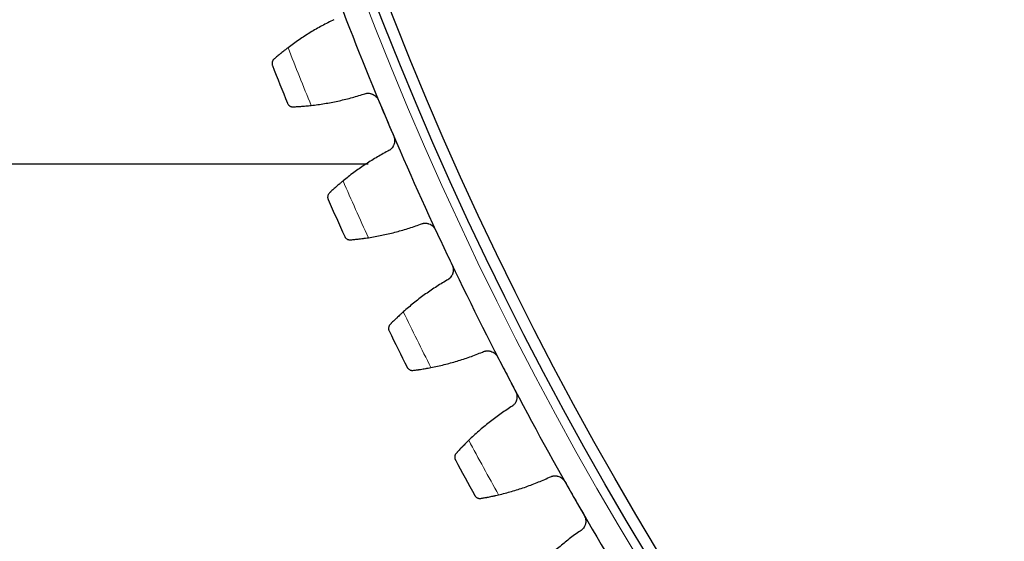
# Model space of a CAD drawing. Header units: inches. Extents: x 0 to 20790, y -12 to 14700.
# Tile 230 of 256: x 9516 to 9689, y 4152 to 4244. Entities that reach past the tile are written whole.
import ezdxf

# ---------------------------------------------------------------- set-up
doc = ezdxf.new("R2010")
doc.units = ezdxf.units.IN
doc.layers.add('1', color=7, linetype='Continuous', true_color=0xffffff)
doc.layers.add('254', color=7, linetype='Continuous', true_color=0xffffff)
doc.styles.add('latin_extended', font='simplex.shx')
doc.dimstyles.get("Standard").update_dxf_attribs({"dimtxt": 0.18, "dimasz": 0.18, "dimexe": 0.18, "dimexo": 0.0625, "dimgap": 0.09, "dimtad": 0, "dimtih": 1, "dimtoh": 1, "dimdec": 4, "dimzin": 0, "dimdsep": 46, "dimtxsty": 'Standard', "dimcen": 0.09, "dimadec": 0, "dimazin": 0, "dimtfac": 1, "dimtdec": 4, "dimtofl": 0, "dimtmove": 0, "dimatfit": 3, "dimfxl": 1, "dimtolj": 1, "dimtzin": 0, "dimarcsym": 0})

# ---------------------------------------------------------------- blocks, each defined once
blk = doc.blocks.new('_U8')
at = {"layer": '254', "color": 3, "linetype": 'Continuous', "lineweight": 13, "transparency": 16777216}
for p, q in [((10117.07, 4468.69), (8673.57, 4468.69)), ((8708.57, 4346.19), (8708.57, 3433.19)), ((10117.07, 3310.69), (8673.57, 3310.69))]:
    blk.add_line(p, q, dxfattribs=at)
at = {"layer": '254', "color": 3, "transparency": 16777216}
for points in [[(8728.99, 4346.19), (8688.15, 4346.19), (8708.57, 4468.69)], [(8688.15, 3433.19), (8728.99, 3433.19), (8708.57, 3310.69)]]:
    blk.add_solid(points, dxfattribs=at)
at = {"layer": 'Defpoints', "color": 0, "transparency": 16777216}
for p in [(10152.07, 4468.69), (8708.57, 3310.69), (10152.07, 3310.69)]:
    blk.add_point(p, dxfattribs=at)
at = {"layer": '254', "color": 2, "lineweight": 13, "transparency": 16777216, "insert": (8524.82, 3603.87), "char_height": 122.5, "attachment_point": 1, "rotation": 90, "style": 'latin_extended'}
blk.add_mtext('\\A1;1158', dxfattribs=at)

msp = doc.modelspace()

# ---------------------------------------------------------------- linework, layer by layer
at = {"layer": '1', "color": 2, "linetype": 'Continuous', "lineweight": 25}
msp.add_line((9577.015, 4218.685), (9477.069, 4218.685), dxfattribs=at)
at = {"layer": '1', "color": 110, "linetype": 'Continuous', "lineweight": 13}
msp.add_circle((10152.069, 4468.685), 616.6, dxfattribs=at)
at = {"layer": '1', "color": 2, "linetype": 'Continuous', "lineweight": 25}
for radius in [615, 613]:
    msp.add_circle((10152.069, 4468.685), radius, dxfattribs=at)
for radius, start, end in [(621, 200.636943, 202.929936), (636, 201.462514, 202.104365), (621, 202.929936, 205.22293), (636, 203.755508, 204.397358), (621, 205.22293, 207.515924), (636, 206.048501, 206.690352), (621, 207.515924, 209.808917), (636, 208.341495, 208.983346), (621, 209.808917, 212.101911)]:
    msp.add_arc((10152.069, 4468.685), radius, start, end, dxfattribs=at)
at = {"layer": '1', "color": 110, "linetype": 'Continuous', "lineweight": 13}
for start, end in [(201.289079, 202.2778), (203.582073, 204.570794), (205.875066, 206.863787), (208.16806, 209.156781)]:
    msp.add_arc((10152.069, 4468.685), 632.294, start, end, dxfattribs=at)
at = {"layer": '1', "color": 2, "linetype": 'Continuous', "lineweight": 25}
for points in [[(9570.978, 4244.03), (9570.266, 4243.69), (9568.862, 4242.974), (9566.818, 4241.796), (9564.834, 4240.517), (9563.553, 4239.595), (9562.922, 4239.116)], [(9566.971, 4228.984), (9567.758, 4229.072), (9569.322, 4229.287), (9571.641, 4229.727), (9573.934, 4230.283), (9575.444, 4230.731), (9576.195, 4230.975)], [(9578.8, 4229.906), (9579.247, 4228.851), (9579.693, 4227.796), (9580.139, 4226.741)], [(9580.139, 4226.741), (9580.586, 4225.685), (9581.032, 4224.63), (9581.478, 4223.575)], [(9580.432, 4220.961), (9579.734, 4220.592), (9578.36, 4219.82), (9576.364, 4218.562), (9574.433, 4217.204), (9573.19, 4216.232), (9572.579, 4215.728)], [(9577.03, 4205.767), (9577.813, 4205.886), (9579.367, 4206.163), (9581.666, 4206.695), (9583.935, 4207.343), (9585.427, 4207.851), (9586.167, 4208.125)], [(9588.813, 4207.161), (9589.301, 4206.124), (9589.789, 4205.088), (9590.277, 4204.052)], [(9590.277, 4204.052), (9590.765, 4203.015), (9591.254, 4201.979), (9591.742, 4200.943)], [(9590.801, 4198.288), (9590.118, 4197.892), (9588.776, 4197.066), (9586.832, 4195.729), (9584.957, 4194.295), (9583.754, 4193.273), (9583.164, 4192.746)], [(9588.01, 4182.97), (9588.787, 4183.12), (9590.329, 4183.46), (9592.605, 4184.083), (9594.846, 4184.821), (9596.316, 4185.389), (9597.045, 4185.692)], [(9599.727, 4184.834), (9600.257, 4183.818), (9600.786, 4182.802), (9601.315, 4181.786)], [(9601.315, 4181.786), (9601.844, 4180.77), (9602.374, 4179.754), (9602.903, 4178.738)], [(9602.068, 4176.049), (9601.402, 4175.625), (9600.094, 4174.746), (9598.206, 4173.333), (9596.39, 4171.824), (9595.228, 4170.756), (9594.66, 4170.205)], [(9599.893, 4160.631), (9600.663, 4160.812), (9602.19, 4161.213), (9604.44, 4161.927), (9606.65, 4162.754), (9608.096, 4163.38), (9608.812, 4163.712)], [(9611.526, 4162.963), (9612.096, 4161.969), (9612.665, 4160.975), (9613.235, 4159.981)], [(9613.235, 4159.981), (9613.804, 4158.987), (9614.374, 4157.993), (9614.943, 4156.999)], [(9614.217, 4154.278), (9613.568, 4153.828), (9612.297, 4152.897), (9610.466, 4151.409), (9608.712, 4149.83), (9607.594, 4148.715), (9607.048, 4148.142)]]:
    msp.add_open_spline(points, degree=3, dxfattribs=at)
for points, knots in [([(9562.922, 4239.116), (9562.791, 4239.016), (9562.662, 4238.917), (9562.411, 4238.723), (9562.166, 4238.531), (9561.934, 4238.344), (9561.763, 4238.207), (9561.707, 4238.162), (9561.624, 4238.094), (9561.597, 4238.072), (9561.543, 4238.027), (9561.516, 4238.005), (9561.384, 4237.896), (9561.181, 4237.728), (9560.997, 4237.573), (9560.823, 4237.424), (9560.74, 4237.353), (9560.642, 4237.269), (9560.623, 4237.252), (9560.585, 4237.22), (9560.53, 4237.172), (9560.477, 4237.126), (9560.444, 4237.097)], [0, 0, 0, 0, 0.125, 0.125, 0.25, 0.375, 0.375, 0.4375, 0.4375, 0.46875, 0.46875, 0.5, 0.5, 0.625, 0.75, 0.75, 0.875, 0.875, 0.90625, 0.90625, 0.9375, 1, 1, 1, 1]), ([(9560.444, 4237.097), (9560.398, 4237.057), (9560.358, 4237.014), (9560.287, 4236.927), (9560.257, 4236.881), (9560.204, 4236.788), (9560.182, 4236.74), (9560.146, 4236.644), (9560.132, 4236.595), (9560.112, 4236.496), (9560.106, 4236.447), (9560.101, 4236.35), (9560.101, 4236.302), (9560.11, 4236.207), (9560.118, 4236.16), (9560.134, 4236.09), (9560.144, 4236.056), (9560.157, 4236.017), (9560.164, 4235.997), (9560.167, 4235.989), (9560.169, 4235.983), (9560.17, 4235.981), (9560.171, 4235.978)], [0, 0, 0, 0, 0.125, 0.125, 0.25, 0.25, 0.375, 0.375, 0.5, 0.5, 0.625, 0.625, 0.75, 0.75, 0.875, 0.875, 0.9375, 0.96875, 0.984375, 0.9921875, 0.9921875, 1, 1, 1, 1]), ([(9576.195, 4230.975), (9576.315, 4231.024), (9576.437, 4231.062), (9576.624, 4231.099), (9576.687, 4231.109), (9576.783, 4231.119), (9576.815, 4231.122), (9576.88, 4231.125), (9576.912, 4231.126), (9577.073, 4231.127), (9577.201, 4231.116), (9577.391, 4231.08), (9577.454, 4231.065), (9577.548, 4231.038), (9577.579, 4231.028), (9577.641, 4231.007), (9577.671, 4230.995), (9577.822, 4230.935), (9577.937, 4230.876), (9578.074, 4230.787), (9578.101, 4230.768), (9578.155, 4230.729), (9578.181, 4230.709), (9578.259, 4230.647), (9578.308, 4230.604), (9578.449, 4230.467), (9578.534, 4230.366), (9578.628, 4230.229), (9578.646, 4230.201), (9578.681, 4230.144), (9578.697, 4230.115), (9578.745, 4230.027), (9578.774, 4229.967), (9578.8, 4229.906)], [0, 0, 0, 0, 0.125, 0.125, 0.1875, 0.1875, 0.21875, 0.21875, 0.25, 0.25, 0.375, 0.375, 0.4375, 0.4375, 0.46875, 0.46875, 0.5, 0.5, 0.625, 0.625, 0.65625, 0.65625, 0.6875, 0.6875, 0.75, 0.75, 0.875, 0.875, 0.90625, 0.90625, 0.9375, 0.9375, 1, 1, 1, 1]), ([(9562.815, 4229.362), (9562.816, 4229.361), (9562.816, 4229.359), (9562.817, 4229.356), (9562.818, 4229.355), (9562.82, 4229.351), (9562.823, 4229.343), (9562.831, 4229.324), (9562.849, 4229.286), (9562.888, 4229.213), (9562.928, 4229.154), (9563.017, 4229.042), (9563.087, 4228.975), (9563.209, 4228.89), (9563.253, 4228.864), (9563.322, 4228.83), (9563.346, 4228.819), (9563.395, 4228.8), (9563.42, 4228.791), (9563.498, 4228.767), (9563.552, 4228.755), (9563.665, 4228.74), (9563.723, 4228.736), (9563.784, 4228.739)], [0, 0, 0, 0, 0.0039062, 0.0039062, 0.0078125, 0.0078125, 0.015625, 0.03125, 0.0625, 0.125, 0.25, 0.25, 0.5, 0.5, 0.625, 0.625, 0.6875, 0.6875, 0.75, 0.75, 0.875, 0.875, 1, 1, 1, 1]), ([(9563.784, 4228.739), (9563.873, 4228.743), (9563.968, 4228.747), (9564.172, 4228.757), (9564.388, 4228.768), (9564.629, 4228.782), (9564.787, 4228.792), (9564.819, 4228.794), (9564.884, 4228.799), (9564.916, 4228.801), (9565.016, 4228.808), (9565.083, 4228.812), (9565.288, 4228.827), (9565.429, 4228.838), (9565.717, 4228.861), (9565.866, 4228.874), (9566.094, 4228.895), (9566.171, 4228.902), (9566.288, 4228.913), (9566.327, 4228.917), (9566.406, 4228.925), (9566.446, 4228.929), (9566.645, 4228.949), (9566.807, 4228.966), (9566.971, 4228.984)], [0, 0, 0, 0, 0.125, 0.125, 0.25, 0.375, 0.375, 0.40625, 0.40625, 0.4375, 0.4375, 0.5, 0.5, 0.625, 0.625, 0.75, 0.75, 0.8125, 0.8125, 0.84375, 0.84375, 0.875, 0.875, 1, 1, 1, 1]), ([(9581.478, 4223.575), (9581.504, 4223.514), (9581.55, 4223.389), (9581.599, 4223.198), (9581.619, 4223.067), (9581.629, 4222.969), (9581.632, 4222.935), (9581.635, 4222.869), (9581.636, 4222.836), (9581.637, 4222.671), (9581.624, 4222.541), (9581.593, 4222.381), (9581.586, 4222.348), (9581.574, 4222.301), (9581.57, 4222.285), (9581.561, 4222.253), (9581.539, 4222.174), (9581.49, 4222.036), (9581.435, 4221.919), (9581.374, 4221.805), (9581.341, 4221.749), (9581.234, 4221.586), (9581.153, 4221.486), (9581.018, 4221.349), (9580.971, 4221.305), (9580.897, 4221.243), (9580.872, 4221.223), (9580.821, 4221.184), (9580.795, 4221.165), (9580.662, 4221.074), (9580.55, 4221.012), (9580.432, 4220.961)], [0, 0, 0, 0, 0.0625, 0.125, 0.1875, 0.1875, 0.21875, 0.21875, 0.25, 0.25, 0.375, 0.375, 0.40625, 0.40625, 0.421875, 0.421875, 0.4375, 0.5, 0.5625, 0.5625, 0.625, 0.625, 0.75, 0.75, 0.8125, 0.8125, 0.84375, 0.84375, 0.875, 0.875, 1, 1, 1, 1]), ([(9572.579, 4215.728), (9572.452, 4215.623), (9572.327, 4215.52), (9572.084, 4215.315), (9571.847, 4215.113), (9571.622, 4214.918), (9571.457, 4214.774), (9571.403, 4214.726), (9571.323, 4214.655), (9571.297, 4214.632), (9571.244, 4214.585), (9571.218, 4214.562), (9571.09, 4214.448), (9570.895, 4214.272), (9570.717, 4214.109), (9570.549, 4213.954), (9570.469, 4213.88), (9570.375, 4213.792), (9570.356, 4213.774), (9570.32, 4213.74), (9570.266, 4213.69), (9570.216, 4213.642), (9570.183, 4213.612)], [0, 0, 0, 0, 0.125, 0.125, 0.25, 0.375, 0.375, 0.4375, 0.4375, 0.46875, 0.46875, 0.5, 0.5, 0.625, 0.75, 0.75, 0.875, 0.875, 0.90625, 0.90625, 0.9375, 1, 1, 1, 1]), ([(9570.183, 4213.612), (9570.139, 4213.57), (9570.101, 4213.526), (9570.034, 4213.435), (9570.005, 4213.388), (9569.956, 4213.293), (9569.936, 4213.245), (9569.904, 4213.147), (9569.892, 4213.097), (9569.876, 4212.998), (9569.872, 4212.949), (9569.87, 4212.852), (9569.873, 4212.803), (9569.885, 4212.709), (9569.895, 4212.662), (9569.914, 4212.593), (9569.925, 4212.56), (9569.94, 4212.521), (9569.947, 4212.502), (9569.951, 4212.493), (9569.953, 4212.488), (9569.954, 4212.485), (9569.956, 4212.483)], [0, 0, 0, 0, 0.125, 0.125, 0.25, 0.25, 0.375, 0.375, 0.5, 0.5, 0.625, 0.625, 0.75, 0.75, 0.875, 0.875, 0.9375, 0.96875, 0.984375, 0.9921875, 0.9921875, 1, 1, 1, 1]), ([(9586.167, 4208.125), (9586.284, 4208.179), (9586.405, 4208.221), (9586.591, 4208.266), (9586.653, 4208.279), (9586.749, 4208.292), (9586.781, 4208.296), (9586.845, 4208.302), (9586.877, 4208.305), (9587.038, 4208.312), (9587.166, 4208.306), (9587.357, 4208.278), (9587.421, 4208.265), (9587.516, 4208.242), (9587.547, 4208.233), (9587.61, 4208.215), (9587.641, 4208.204), (9587.794, 4208.15), (9587.912, 4208.095), (9588.052, 4208.012), (9588.08, 4207.994), (9588.135, 4207.958), (9588.162, 4207.939), (9588.242, 4207.88), (9588.293, 4207.839), (9588.439, 4207.707), (9588.528, 4207.61), (9588.627, 4207.476), (9588.647, 4207.449), (9588.684, 4207.394), (9588.702, 4207.366), (9588.753, 4207.28), (9588.784, 4207.221), (9588.813, 4207.161)], [0, 0, 0, 0, 0.125, 0.125, 0.1875, 0.1875, 0.21875, 0.21875, 0.25, 0.25, 0.375, 0.375, 0.4375, 0.4375, 0.46875, 0.46875, 0.5, 0.5, 0.625, 0.625, 0.65625, 0.65625, 0.6875, 0.6875, 0.75, 0.75, 0.875, 0.875, 0.90625, 0.90625, 0.9375, 0.9375, 1, 1, 1, 1]), ([(9572.862, 4205.978), (9572.863, 4205.976), (9572.863, 4205.975), (9572.865, 4205.972), (9572.865, 4205.971), (9572.867, 4205.967), (9572.871, 4205.959), (9572.88, 4205.94), (9572.899, 4205.903), (9572.941, 4205.832), (9572.984, 4205.775), (9573.077, 4205.667), (9573.15, 4205.602), (9573.275, 4205.522), (9573.319, 4205.498), (9573.39, 4205.467), (9573.414, 4205.457), (9573.464, 4205.439), (9573.49, 4205.431), (9573.568, 4205.41), (9573.623, 4205.4), (9573.736, 4205.39), (9573.795, 4205.389), (9573.855, 4205.394)], [0, 0, 0, 0, 0.0039062, 0.0039062, 0.0078125, 0.0078125, 0.015625, 0.03125, 0.0625, 0.125, 0.25, 0.25, 0.5, 0.5, 0.625, 0.625, 0.6875, 0.6875, 0.75, 0.75, 0.875, 0.875, 1, 1, 1, 1]), ([(9573.855, 4205.394), (9573.944, 4205.401), (9574.039, 4205.41), (9574.242, 4205.428), (9574.457, 4205.447), (9574.697, 4205.471), (9574.855, 4205.488), (9574.887, 4205.491), (9574.952, 4205.498), (9574.984, 4205.501), (9575.083, 4205.512), (9575.15, 4205.519), (9575.354, 4205.542), (9575.494, 4205.559), (9575.782, 4205.594), (9575.93, 4205.612), (9576.157, 4205.642), (9576.234, 4205.652), (9576.35, 4205.668), (9576.389, 4205.673), (9576.468, 4205.684), (9576.507, 4205.69), (9576.706, 4205.718), (9576.867, 4205.742), (9577.03, 4205.767)], [0, 0, 0, 0, 0.125, 0.125, 0.25, 0.375, 0.375, 0.40625, 0.40625, 0.4375, 0.4375, 0.5, 0.5, 0.625, 0.625, 0.75, 0.75, 0.8125, 0.8125, 0.84375, 0.84375, 0.875, 0.875, 1, 1, 1, 1]), ([(9591.742, 4200.943), (9591.77, 4200.882), (9591.821, 4200.759), (9591.877, 4200.57), (9591.903, 4200.441), (9591.917, 4200.342), (9591.921, 4200.309), (9591.927, 4200.243), (9591.929, 4200.21), (9591.936, 4200.046), (9591.929, 4199.915), (9591.904, 4199.753), (9591.898, 4199.721), (9591.889, 4199.673), (9591.885, 4199.656), (9591.878, 4199.624), (9591.858, 4199.545), (9591.815, 4199.405), (9591.765, 4199.286), (9591.709, 4199.169), (9591.678, 4199.112), (9591.577, 4198.945), (9591.5, 4198.842), (9591.371, 4198.699), (9591.326, 4198.654), (9591.255, 4198.589), (9591.23, 4198.568), (9591.18, 4198.527), (9591.155, 4198.507), (9591.026, 4198.411), (9590.917, 4198.344), (9590.801, 4198.288)], [0, 0, 0, 0, 0.0625, 0.125, 0.1875, 0.1875, 0.21875, 0.21875, 0.25, 0.25, 0.375, 0.375, 0.40625, 0.40625, 0.421875, 0.421875, 0.4375, 0.5, 0.5625, 0.5625, 0.625, 0.625, 0.75, 0.75, 0.8125, 0.8125, 0.84375, 0.84375, 0.875, 0.875, 1, 1, 1, 1]), ([(9583.164, 4192.746), (9583.041, 4192.636), (9582.92, 4192.527), (9582.686, 4192.313), (9582.457, 4192.102), (9582.24, 4191.898), (9582.081, 4191.747), (9582.029, 4191.697), (9581.952, 4191.623), (9581.926, 4191.599), (9581.876, 4191.55), (9581.851, 4191.526), (9581.728, 4191.407), (9581.539, 4191.223), (9581.368, 4191.054), (9581.206, 4190.891), (9581.129, 4190.814), (9581.039, 4190.722), (9581.021, 4190.704), (9580.986, 4190.669), (9580.934, 4190.616), (9580.886, 4190.567), (9580.855, 4190.535)], [0, 0, 0, 0, 0.125, 0.125, 0.25, 0.375, 0.375, 0.4375, 0.4375, 0.46875, 0.46875, 0.5, 0.5, 0.625, 0.75, 0.75, 0.875, 0.875, 0.90625, 0.90625, 0.9375, 1, 1, 1, 1]), ([(9580.855, 4190.535), (9580.812, 4190.491), (9580.776, 4190.446), (9580.712, 4190.353), (9580.685, 4190.305), (9580.64, 4190.208), (9580.622, 4190.158), (9580.594, 4190.059), (9580.584, 4190.009), (9580.572, 4189.91), (9580.57, 4189.86), (9580.572, 4189.763), (9580.577, 4189.715), (9580.593, 4189.621), (9580.605, 4189.574), (9580.626, 4189.507), (9580.638, 4189.473), (9580.655, 4189.435), (9580.663, 4189.416), (9580.667, 4189.408), (9580.67, 4189.403), (9580.671, 4189.4), (9580.672, 4189.398)], [0, 0, 0, 0, 0.125, 0.125, 0.25, 0.25, 0.375, 0.375, 0.5, 0.5, 0.625, 0.625, 0.75, 0.75, 0.875, 0.875, 0.9375, 0.96875, 0.984375, 0.9921875, 0.9921875, 1, 1, 1, 1]), ([(9597.045, 4185.692), (9597.16, 4185.751), (9597.279, 4185.798), (9597.463, 4185.85), (9597.525, 4185.865), (9597.619, 4185.883), (9597.651, 4185.888), (9597.715, 4185.896), (9597.748, 4185.9), (9597.908, 4185.914), (9598.036, 4185.913), (9598.228, 4185.892), (9598.292, 4185.883), (9598.388, 4185.863), (9598.42, 4185.856), (9598.483, 4185.839), (9598.515, 4185.83), (9598.67, 4185.782), (9598.789, 4185.732), (9598.933, 4185.654), (9598.962, 4185.638), (9599.018, 4185.604), (9599.046, 4185.586), (9599.128, 4185.53), (9599.181, 4185.491), (9599.332, 4185.365), (9599.425, 4185.272), (9599.529, 4185.143), (9599.55, 4185.116), (9599.589, 4185.062), (9599.608, 4185.035), (9599.663, 4184.951), (9599.696, 4184.894), (9599.727, 4184.834)], [0, 0, 0, 0, 0.125, 0.125, 0.1875, 0.1875, 0.21875, 0.21875, 0.25, 0.25, 0.375, 0.375, 0.4375, 0.4375, 0.46875, 0.46875, 0.5, 0.5, 0.625, 0.625, 0.65625, 0.65625, 0.6875, 0.6875, 0.75, 0.75, 0.875, 0.875, 0.90625, 0.90625, 0.9375, 0.9375, 1, 1, 1, 1]), ([(9583.837, 4183.014), (9583.837, 4183.013), (9583.838, 4183.012), (9583.839, 4183.009), (9583.84, 4183.008), (9583.842, 4183.004), (9583.846, 4182.996), (9583.856, 4182.977), (9583.877, 4182.941), (9583.922, 4182.872), (9583.966, 4182.816), (9584.064, 4182.712), (9584.139, 4182.651), (9584.267, 4182.576), (9584.313, 4182.553), (9584.385, 4182.525), (9584.409, 4182.516), (9584.46, 4182.5), (9584.486, 4182.493), (9584.565, 4182.476), (9584.62, 4182.468), (9584.733, 4182.462), (9584.792, 4182.463), (9584.852, 4182.471)], [0, 0, 0, 0, 0.0039062, 0.0039062, 0.0078125, 0.0078125, 0.015625, 0.03125, 0.0625, 0.125, 0.25, 0.25, 0.5, 0.5, 0.625, 0.625, 0.6875, 0.6875, 0.75, 0.75, 0.875, 0.875, 1, 1, 1, 1]), ([(9584.852, 4182.471), (9584.941, 4182.482), (9585.035, 4182.494), (9585.237, 4182.52), (9585.452, 4182.548), (9585.691, 4182.582), (9585.848, 4182.604), (9585.879, 4182.609), (9585.944, 4182.618), (9585.976, 4182.623), (9586.075, 4182.638), (9586.141, 4182.648), (9586.344, 4182.679), (9586.484, 4182.701), (9586.77, 4182.747), (9586.917, 4182.772), (9587.142, 4182.811), (9587.219, 4182.824), (9587.334, 4182.844), (9587.373, 4182.851), (9587.451, 4182.865), (9587.491, 4182.873), (9587.688, 4182.909), (9587.848, 4182.939), (9588.01, 4182.97)], [0, 0, 0, 0, 0.125, 0.125, 0.25, 0.375, 0.375, 0.40625, 0.40625, 0.4375, 0.4375, 0.5, 0.5, 0.625, 0.625, 0.75, 0.75, 0.8125, 0.8125, 0.84375, 0.84375, 0.875, 0.875, 1, 1, 1, 1]), ([(9602.903, 4178.738), (9602.934, 4178.679), (9602.989, 4178.559), (9603.053, 4178.372), (9603.084, 4178.243), (9603.102, 4178.146), (9603.107, 4178.113), (9603.116, 4178.047), (9603.119, 4178.014), (9603.133, 4177.85), (9603.131, 4177.719), (9603.113, 4177.557), (9603.108, 4177.524), (9603.1, 4177.475), (9603.097, 4177.459), (9603.091, 4177.427), (9603.075, 4177.346), (9603.037, 4177.205), (9602.992, 4177.084), (9602.941, 4176.965), (9602.912, 4176.907), (9602.818, 4176.736), (9602.745, 4176.63), (9602.622, 4176.482), (9602.579, 4176.435), (9602.51, 4176.368), (9602.487, 4176.345), (9602.438, 4176.302), (9602.414, 4176.281), (9602.289, 4176.18), (9602.182, 4176.109), (9602.068, 4176.049)], [0, 0, 0, 0, 0.0625, 0.125, 0.1875, 0.1875, 0.21875, 0.21875, 0.25, 0.25, 0.375, 0.375, 0.40625, 0.40625, 0.421875, 0.421875, 0.4375, 0.5, 0.5625, 0.5625, 0.625, 0.625, 0.75, 0.75, 0.8125, 0.8125, 0.84375, 0.84375, 0.875, 0.875, 1, 1, 1, 1]), ([(9594.66, 4170.205), (9594.541, 4170.09), (9594.425, 4169.977), (9594.199, 4169.753), (9593.979, 4169.533), (9593.77, 4169.321), (9593.618, 4169.164), (9593.568, 4169.112), (9593.493, 4169.035), (9593.469, 4169.009), (9593.42, 4168.959), (9593.396, 4168.934), (9593.278, 4168.81), (9593.097, 4168.619), (9592.933, 4168.442), (9592.778, 4168.274), (9592.704, 4168.193), (9592.617, 4168.098), (9592.6, 4168.079), (9592.566, 4168.042), (9592.517, 4167.988), (9592.471, 4167.936), (9592.441, 4167.903)], [0, 0, 0, 0, 0.125, 0.125, 0.25, 0.375, 0.375, 0.4375, 0.4375, 0.46875, 0.46875, 0.5, 0.5, 0.625, 0.75, 0.75, 0.875, 0.875, 0.90625, 0.90625, 0.9375, 1, 1, 1, 1]), ([(9592.441, 4167.903), (9592.4, 4167.858), (9592.365, 4167.811), (9592.306, 4167.716), (9592.281, 4167.667), (9592.24, 4167.568), (9592.224, 4167.518), (9592.2, 4167.418), (9592.192, 4167.368), (9592.183, 4167.268), (9592.183, 4167.218), (9592.189, 4167.121), (9592.196, 4167.073), (9592.216, 4166.98), (9592.229, 4166.934), (9592.254, 4166.867), (9592.267, 4166.834), (9592.285, 4166.797), (9592.294, 4166.778), (9592.298, 4166.77), (9592.301, 4166.765), (9592.303, 4166.762), (9592.304, 4166.76)], [0, 0, 0, 0, 0.125, 0.125, 0.25, 0.25, 0.375, 0.375, 0.5, 0.5, 0.625, 0.625, 0.75, 0.75, 0.875, 0.875, 0.9375, 0.96875, 0.984375, 0.9921875, 0.9921875, 1, 1, 1, 1]), ([(9608.812, 4163.712), (9608.924, 4163.776), (9609.041, 4163.827), (9609.223, 4163.887), (9609.284, 4163.904), (9609.378, 4163.926), (9609.41, 4163.932), (9609.473, 4163.943), (9609.506, 4163.948), (9609.665, 4163.969), (9609.794, 4163.973), (9609.986, 4163.96), (9610.051, 4163.953), (9610.147, 4163.937), (9610.179, 4163.931), (9610.243, 4163.917), (9610.275, 4163.909), (9610.432, 4163.868), (9610.553, 4163.822), (9610.7, 4163.75), (9610.729, 4163.735), (9610.787, 4163.703), (9610.816, 4163.686), (9610.9, 4163.634), (9610.954, 4163.597), (9611.11, 4163.477), (9611.206, 4163.388), (9611.316, 4163.263), (9611.338, 4163.237), (9611.379, 4163.185), (9611.399, 4163.158), (9611.457, 4163.077), (9611.493, 4163.021), (9611.526, 4162.963)], [0, 0, 0, 0, 0.125, 0.125, 0.1875, 0.1875, 0.21875, 0.21875, 0.25, 0.25, 0.375, 0.375, 0.4375, 0.4375, 0.46875, 0.46875, 0.5, 0.5, 0.625, 0.625, 0.65625, 0.65625, 0.6875, 0.6875, 0.75, 0.75, 0.875, 0.875, 0.90625, 0.90625, 0.9375, 0.9375, 1, 1, 1, 1]), ([(9595.721, 4160.508), (9595.722, 4160.507), (9595.723, 4160.506), (9595.724, 4160.503), (9595.725, 4160.502), (9595.727, 4160.498), (9595.732, 4160.49), (9595.742, 4160.472), (9595.764, 4160.437), (9595.812, 4160.369), (9595.859, 4160.316), (9595.96, 4160.215), (9596.038, 4160.157), (9596.169, 4160.087), (9596.215, 4160.067), (9596.288, 4160.041), (9596.313, 4160.033), (9596.364, 4160.02), (9596.391, 4160.014), (9596.47, 4159.999), (9596.526, 4159.994), (9596.639, 4159.992), (9596.698, 4159.996), (9596.758, 4160.006)], [0, 0, 0, 0, 0.0039063, 0.0039063, 0.0078125, 0.0078125, 0.015625, 0.03125, 0.0625, 0.125, 0.25, 0.25, 0.5, 0.5, 0.625, 0.625, 0.6875, 0.6875, 0.75, 0.75, 0.875, 0.875, 1, 1, 1, 1]), ([(9596.758, 4160.006), (9596.846, 4160.02), (9596.94, 4160.036), (9597.141, 4160.07), (9597.354, 4160.107), (9597.591, 4160.15), (9597.747, 4160.179), (9597.779, 4160.185), (9597.842, 4160.197), (9597.875, 4160.203), (9597.973, 4160.222), (9598.039, 4160.234), (9598.24, 4160.273), (9598.379, 4160.301), (9598.663, 4160.359), (9598.808, 4160.389), (9599.032, 4160.437), (9599.108, 4160.453), (9599.223, 4160.478), (9599.261, 4160.487), (9599.339, 4160.504), (9599.378, 4160.513), (9599.574, 4160.557), (9599.732, 4160.593), (9599.893, 4160.631)], [0, 0, 0, 0, 0.125, 0.125, 0.25, 0.375, 0.375, 0.40625, 0.40625, 0.4375, 0.4375, 0.5, 0.5, 0.625, 0.625, 0.75, 0.75, 0.8125, 0.8125, 0.84375, 0.84375, 0.875, 0.875, 1, 1, 1, 1]), ([(9614.943, 4156.999), (9614.976, 4156.941), (9615.036, 4156.822), (9615.108, 4156.638), (9615.144, 4156.511), (9615.166, 4156.414), (9615.172, 4156.382), (9615.184, 4156.316), (9615.189, 4156.284), (9615.209, 4156.12), (9615.212, 4155.989), (9615.2, 4155.826), (9615.197, 4155.793), (9615.191, 4155.744), (9615.189, 4155.728), (9615.184, 4155.696), (9615.171, 4155.615), (9615.139, 4155.472), (9615.098, 4155.349), (9615.052, 4155.228), (9615.026, 4155.169), (9614.939, 4154.994), (9614.87, 4154.885), (9614.753, 4154.733), (9614.712, 4154.684), (9614.646, 4154.614), (9614.623, 4154.591), (9614.577, 4154.546), (9614.553, 4154.524), (9614.432, 4154.418), (9614.329, 4154.343), (9614.217, 4154.278)], [0, 0, 0, 0, 0.0625, 0.125, 0.1875, 0.1875, 0.21875, 0.21875, 0.25, 0.25, 0.375, 0.375, 0.40625, 0.40625, 0.421875, 0.421875, 0.4375, 0.5, 0.5625, 0.5625, 0.625, 0.625, 0.75, 0.75, 0.8125, 0.8125, 0.84375, 0.84375, 0.875, 0.875, 1, 1, 1, 1])]:
    msp.add_open_spline(points, degree=3, knots=knots, dxfattribs=at)

# ---------------------------------------------------------------- dimensions: what is measured, and where the dimension line sits
at = {"layer": '254', "color": 2, "linetype": 'Continuous', "lineweight": 13}
dim = msp.add_linear_dim(base=(8708.569, 3310.685), p1=(10152.069, 4468.685), p2=(10152.069, 3310.685), angle=90, dimstyle='Standard', override={"dimscale": 35, "dimtxt": 3.5, "dimasz": 3.5, "dimexe": 1, "dimexo": 1, "dimgap": 1.75, "dimtad": 1, "dimtih": 0, "dimtoh": 0, "dimdec": 0, "dimlfac": 1, "dimzin": 8, "dimdsep": 46, "dimlunit": 2, "dimtxsty": 'latin_extended', "dimsah": 1, "dimse1": 0, "dimse2": 0, "dimsd1": 0, "dimsd2": 0, "dimclrd": 3, "dimclre": 3, "dimclrt": 2, "dimtol": 0, "dimtm": -0.1, "dimtfac": 0.714286, "dimtdec": 3, "dimtofl": 1, "dimtmove": 0, "dimtzin": 8, "dimlwd": 13, "dimlwe": 13}, dxfattribs=at)
dim.commit()
dim.dimension.update_dxf_attribs({"geometry": '_U8', "text_midpoint": (8708.569, 3796.375), "dimtype": 160})

doc.saveas('drawing.dxf')
